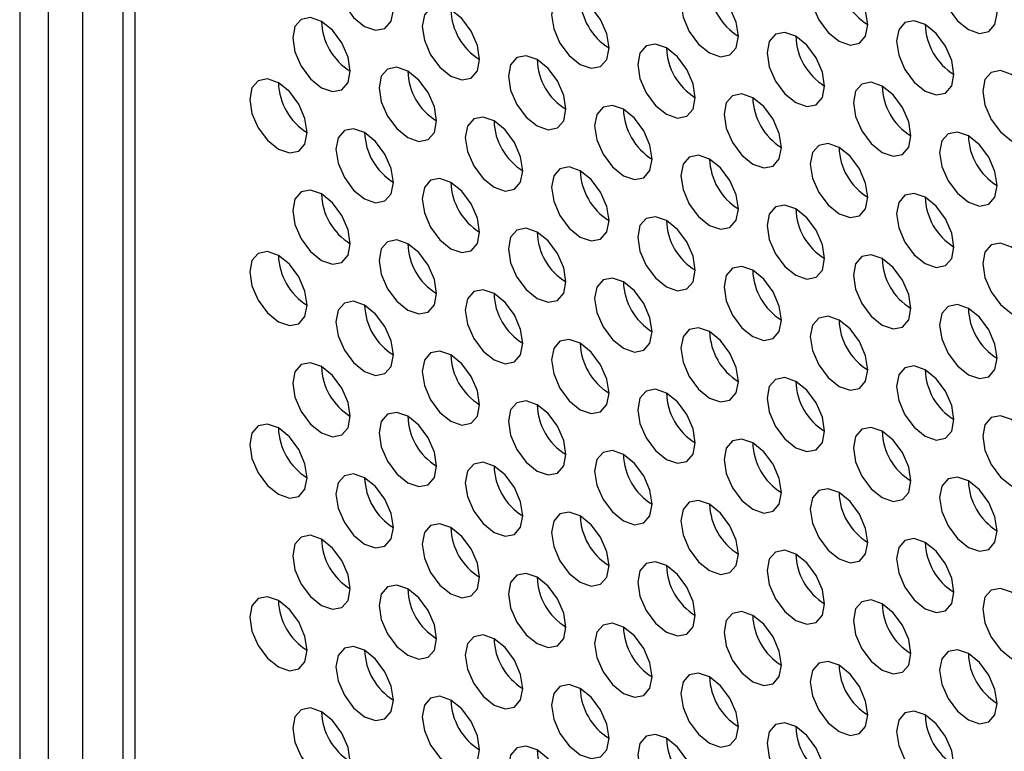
# Model space of a CAD drawing. Header units: millimetres. Extents: x 256 to 1374, y 313 to 1176.
# Tile 135 of 212: x 1053.92 to 1061.99, y 954.64 to 960.64. Entities that reach past the tile are written whole.
import ezdxf

# ---------------------------------------------------------------- set-up
doc = ezdxf.new("R2010")
doc.units = ezdxf.units.MM

msp = doc.modelspace()

# ---------------------------------------------------------------- linework, layer by layer
at = {"color": 7, "linetype": 'Continuous', "lineweight": 30}
for p, q in [((1053.916, 973.0153), (1053.916, 940.8245)), ((1054.1517, 940.9606), (1054.1517, 972.8792)), ((1054.7612, 972.5273), (1054.7612, 941.5049))]:
    msp.add_line(p, q, dxfattribs=at)
at = {"color": 8, "linetype": 'Continuous', "lineweight": 30}
for p, q in [((1054.4346, 944.1178), (1054.4346, 972.7159)), ((1054.8588, 972.471), (1054.8588, 941.3688))]:
    msp.add_line(p, q, dxfattribs=at)
at = {"color": 7, "linetype": 'Continuous', "lineweight": 30, "flags": 128}
for points in [[(1056.9801, 960.721), (1056.9622, 960.8355), (1056.9111, 960.9533), (1056.8346, 961.0565), (1056.7444, 961.1293), (1056.6542, 961.1606), (1056.5778, 961.1458), (1056.5267, 961.087), (1056.5087, 960.9932), (1056.5267, 960.8787), (1056.5778, 960.7609), (1056.6542, 960.6577), (1056.7444, 960.5849), (1056.8346, 960.5536), (1056.9111, 960.5684), (1056.9622, 960.6272), (1056.9801, 960.721)], [(1061.9299, 960.6943), (1061.912, 960.8088), (1061.8609, 960.9266), (1061.7844, 961.0297), (1061.6942, 961.1025), (1061.604, 961.1339), (1061.5275, 961.119), (1061.4764, 961.0602), (1061.4585, 960.9664), (1061.4764, 960.8519), (1061.5275, 960.7341), (1061.604, 960.631), (1061.6942, 960.5582), (1061.7844, 960.5268), (1061.8609, 960.5417), (1061.912, 960.6005), (1061.9299, 960.6943)], [(1060.8692, 960.5989), (1060.8513, 960.7134), (1060.8002, 960.8312), (1060.7237, 960.9344), (1060.6335, 961.0072), (1060.5433, 961.0385), (1060.4669, 961.0237), (1060.4158, 960.9649), (1060.3978, 960.8711), (1060.4158, 960.7565), (1060.4669, 960.6387), (1060.5433, 960.5356), (1060.6335, 960.4628), (1060.7237, 960.4315), (1060.8002, 960.4463), (1060.8513, 960.5051), (1060.8692, 960.5989)], [(1059.8086, 960.5036), (1059.7906, 960.6181), (1059.7395, 960.7359), (1059.6631, 960.839), (1059.5729, 960.9118), (1059.4827, 960.9432), (1059.4062, 960.9283), (1059.3551, 960.8695), (1059.3372, 960.7757), (1059.3551, 960.6612), (1059.4062, 960.5434), (1059.4827, 960.4402), (1059.5729, 960.3674), (1059.6631, 960.3361), (1059.7395, 960.3509), (1059.7906, 960.4098), (1059.8086, 960.5036)], [(1058.7479, 960.4082), (1058.73, 960.5227), (1058.6789, 960.6405), (1058.6024, 960.7436), (1058.5122, 960.8164), (1058.422, 960.8478), (1058.3455, 960.8329), (1058.2945, 960.7741), (1058.2765, 960.6803), (1058.2945, 960.5658), (1058.3455, 960.448), (1058.422, 960.3449), (1058.5122, 960.2721), (1058.6024, 960.2407), (1058.6789, 960.2556), (1058.73, 960.3144), (1058.7479, 960.4082)], [(1057.6873, 960.3128), (1057.6693, 960.4273), (1057.6182, 960.5451), (1057.5418, 960.6483), (1057.4516, 960.7211), (1057.3613, 960.7524), (1057.2849, 960.7376), (1057.2338, 960.6788), (1057.2159, 960.585), (1057.2338, 960.4704), (1057.2849, 960.3526), (1057.3613, 960.2495), (1057.4516, 960.1767), (1057.5418, 960.1454), (1057.6182, 960.1602), (1057.6693, 960.219), (1057.6873, 960.3128)], [(1056.6266, 960.2175), (1056.6086, 960.332), (1056.5576, 960.4498), (1056.4811, 960.5529), (1056.3909, 960.6257), (1056.3007, 960.6571), (1056.2242, 960.6422), (1056.1731, 960.5834), (1056.1552, 960.4896), (1056.1731, 960.3751), (1056.2242, 960.2573), (1056.3007, 960.1541), (1056.3909, 960.0814), (1056.4811, 960.05), (1056.5576, 960.0649), (1056.6086, 960.1237), (1056.6266, 960.2175)], [(1061.5763, 960.1907), (1061.5584, 960.3052), (1061.5073, 960.423), (1061.4308, 960.5262), (1061.3406, 960.599), (1061.2504, 960.6303), (1061.174, 960.6155), (1061.1229, 960.5566), (1061.1049, 960.4628), (1061.1229, 960.3483), (1061.174, 960.2305), (1061.2504, 960.1274), (1061.3406, 960.0546), (1061.4308, 960.0232), (1061.5073, 960.0381), (1061.5584, 960.0969), (1061.5763, 960.1907)], [(1060.5157, 960.0953), (1060.4977, 960.2099), (1060.4466, 960.3277), (1060.3702, 960.4308), (1060.28, 960.5036), (1060.1898, 960.5349), (1060.1133, 960.5201), (1060.0622, 960.4613), (1060.0443, 960.3675), (1060.0622, 960.253), (1060.1133, 960.1352), (1060.1898, 960.032), (1060.28, 959.9592), (1060.3702, 959.9279), (1060.4466, 959.9427), (1060.4977, 960.0015), (1060.5157, 960.0953)], [(1059.455, 960), (1059.4371, 960.1145), (1059.386, 960.2323), (1059.3095, 960.3354), (1059.2193, 960.4082), (1059.1291, 960.4396), (1059.0527, 960.4247), (1059.0016, 960.3659), (1058.9836, 960.2721), (1059.0016, 960.1576), (1059.0527, 960.0398), (1059.1291, 959.9367), (1059.2193, 959.8639), (1059.3095, 959.8325), (1059.386, 959.8474), (1059.4371, 959.9062), (1059.455, 960)], [(1058.3944, 959.9046), (1058.3764, 960.0191), (1058.3253, 960.1369), (1058.2489, 960.2401), (1058.1587, 960.3129), (1058.0685, 960.3442), (1057.992, 960.3294), (1057.9409, 960.2706), (1057.923, 960.1768), (1057.9409, 960.0622), (1057.992, 959.9444), (1058.0685, 959.8413), (1058.1587, 959.7685), (1058.2489, 959.7372), (1058.3253, 959.752), (1058.3764, 959.8108), (1058.3944, 959.9046)], [(1057.3337, 959.8093), (1057.3158, 959.9238), (1057.2647, 960.0416), (1057.1882, 960.1447), (1057.098, 960.2175), (1057.0078, 960.2489), (1056.9313, 960.234), (1056.8802, 960.1752), (1056.8623, 960.0814), (1056.8802, 959.9669), (1056.9313, 959.8491), (1057.0078, 959.7459), (1057.098, 959.6731), (1057.1882, 959.6418), (1057.2647, 959.6567), (1057.3158, 959.7155), (1057.3337, 959.8093)], [(1062.2834, 959.7825), (1062.2655, 959.897), (1062.2144, 960.0148), (1062.1379, 960.118), (1062.0477, 960.1908), (1061.9575, 960.2221), (1061.8811, 960.2072), (1061.83, 960.1484), (1061.812, 960.0546), (1061.83, 959.9401), (1061.8811, 959.8223), (1061.9575, 959.7192), (1062.0477, 959.6464), (1062.1379, 959.615), (1062.2144, 959.6299), (1062.2655, 959.6887), (1062.2834, 959.7825)], [(1056.273, 959.7139), (1056.2551, 959.8284), (1056.204, 959.9462), (1056.1275, 960.0494), (1056.0373, 960.1221), (1055.9471, 960.1535), (1055.8707, 960.1386), (1055.8196, 960.0798), (1055.8016, 959.986), (1055.8196, 959.8715), (1055.8707, 959.7537), (1055.9471, 959.6506), (1056.0373, 959.5778), (1056.1275, 959.5464), (1056.204, 959.5613), (1056.2551, 959.6201), (1056.273, 959.7139)], [(1061.2228, 959.6871), (1061.2048, 959.8017), (1061.1538, 959.9195), (1061.0773, 960.0226), (1060.9871, 960.0954), (1060.8969, 960.1267), (1060.8204, 960.1119), (1060.7693, 960.0531), (1060.7514, 959.9593), (1060.7693, 959.8448), (1060.8204, 959.727), (1060.8969, 959.6238), (1060.9871, 959.551), (1061.0773, 959.5197), (1061.1538, 959.5345), (1061.2048, 959.5933), (1061.2228, 959.6871)], [(1060.1621, 959.5918), (1060.1442, 959.7063), (1060.0931, 959.8241), (1060.0166, 959.9272), (1059.9264, 960), (1059.8362, 960.0314), (1059.7598, 960.0165), (1059.7087, 959.9577), (1059.6907, 959.8639), (1059.7087, 959.7494), (1059.7598, 959.6316), (1059.8362, 959.5285), (1059.9264, 959.4557), (1060.0166, 959.4243), (1060.0931, 959.4392), (1060.1442, 959.498), (1060.1621, 959.5918)], [(1059.1015, 959.4964), (1059.0835, 959.6109), (1059.0324, 959.7287), (1058.956, 959.8319), (1058.8658, 959.9047), (1058.7756, 959.936), (1058.6991, 959.9212), (1058.648, 959.8624), (1058.6301, 959.7686), (1058.648, 959.654), (1058.6991, 959.5362), (1058.7756, 959.4331), (1058.8658, 959.3603), (1058.956, 959.329), (1059.0324, 959.3438), (1059.0835, 959.4026), (1059.1015, 959.4964)], [(1058.0408, 959.4011), (1058.0229, 959.5156), (1057.9718, 959.6334), (1057.8953, 959.7365), (1057.8051, 959.8093), (1057.7149, 959.8407), (1057.6384, 959.8258), (1057.5873, 959.767), (1057.5694, 959.6732), (1057.5873, 959.5587), (1057.6384, 959.4409), (1057.7149, 959.3377), (1057.8051, 959.2649), (1057.8953, 959.2336), (1057.9718, 959.2485), (1058.0229, 959.3073), (1058.0408, 959.4011)], [(1056.9801, 959.3057), (1056.9622, 959.4202), (1056.9111, 959.538), (1056.8346, 959.6411), (1056.7444, 959.7139), (1056.6542, 959.7453), (1056.5778, 959.7304), (1056.5267, 959.6716), (1056.5087, 959.5778), (1056.5267, 959.4633), (1056.5778, 959.3455), (1056.6542, 959.2424), (1056.7444, 959.1696), (1056.8346, 959.1382), (1056.9111, 959.1531), (1056.9622, 959.2119), (1056.9801, 959.3057)], [(1061.9299, 959.2789), (1061.912, 959.3935), (1061.8609, 959.5113), (1061.7844, 959.6144), (1061.6942, 959.6872), (1061.604, 959.7185), (1061.5275, 959.7037), (1061.4764, 959.6449), (1061.4585, 959.5511), (1061.4764, 959.4366), (1061.5275, 959.3188), (1061.604, 959.2156), (1061.6942, 959.1428), (1061.7844, 959.1115), (1061.8609, 959.1263), (1061.912, 959.1851), (1061.9299, 959.2789)], [(1060.8692, 959.1836), (1060.8513, 959.2981), (1060.8002, 959.4159), (1060.7237, 959.519), (1060.6335, 959.5918), (1060.5433, 959.6232), (1060.4669, 959.6083), (1060.4158, 959.5495), (1060.3978, 959.4557), (1060.4158, 959.3412), (1060.4669, 959.2234), (1060.5433, 959.1203), (1060.6335, 959.0475), (1060.7237, 959.0161), (1060.8002, 959.031), (1060.8513, 959.0898), (1060.8692, 959.1836)], [(1059.8086, 959.0882), (1059.7906, 959.2027), (1059.7395, 959.3205), (1059.6631, 959.4237), (1059.5729, 959.4965), (1059.4827, 959.5278), (1059.4062, 959.513), (1059.3551, 959.4541), (1059.3372, 959.3603), (1059.3551, 959.2458), (1059.4062, 959.128), (1059.4827, 959.0249), (1059.5729, 958.9521), (1059.6631, 958.9208), (1059.7395, 958.9356), (1059.7906, 958.9944), (1059.8086, 959.0882)], [(1058.7479, 958.9929), (1058.73, 959.1074), (1058.6789, 959.2252), (1058.6024, 959.3283), (1058.5122, 959.4011), (1058.422, 959.4325), (1058.3455, 959.4176), (1058.2945, 959.3588), (1058.2765, 959.265), (1058.2945, 959.1505), (1058.3455, 959.0327), (1058.422, 958.9295), (1058.5122, 958.8567), (1058.6024, 958.8254), (1058.6789, 958.8402), (1058.73, 958.8991), (1058.7479, 958.9929)], [(1057.6873, 958.8975), (1057.6693, 959.012), (1057.6182, 959.1298), (1057.5418, 959.2329), (1057.4516, 959.3057), (1057.3613, 959.3371), (1057.2849, 959.3222), (1057.2338, 959.2634), (1057.2159, 959.1696), (1057.2338, 959.0551), (1057.2849, 958.9373), (1057.3613, 958.8342), (1057.4516, 958.7614), (1057.5418, 958.73), (1057.6182, 958.7449), (1057.6693, 958.8037), (1057.6873, 958.8975)], [(1056.6266, 958.8021), (1056.6086, 958.9166), (1056.5576, 959.0344), (1056.4811, 959.1376), (1056.3909, 959.2104), (1056.3007, 959.2417), (1056.2242, 959.2269), (1056.1731, 959.1681), (1056.1552, 959.0743), (1056.1731, 958.9597), (1056.2242, 958.8419), (1056.3007, 958.7388), (1056.3909, 958.666), (1056.4811, 958.6347), (1056.5576, 958.6495), (1056.6086, 958.7083), (1056.6266, 958.8021)], [(1061.5763, 958.7754), (1061.5584, 958.8899), (1061.5073, 959.0077), (1061.4308, 959.1108), (1061.3406, 959.1836), (1061.2504, 959.215), (1061.174, 959.2001), (1061.1229, 959.1413), (1061.1049, 959.0475), (1061.1229, 958.933), (1061.174, 958.8152), (1061.2504, 958.7121), (1061.3406, 958.6393), (1061.4308, 958.6079), (1061.5073, 958.6228), (1061.5584, 958.6816), (1061.5763, 958.7754)], [(1060.5157, 958.68), (1060.4977, 958.7945), (1060.4466, 958.9123), (1060.3702, 959.0155), (1060.28, 959.0883), (1060.1898, 959.1196), (1060.1133, 959.1048), (1060.0622, 959.0459), (1060.0443, 958.9521), (1060.0622, 958.8376), (1060.1133, 958.7198), (1060.1898, 958.6167), (1060.28, 958.5439), (1060.3702, 958.5125), (1060.4466, 958.5274), (1060.4977, 958.5862), (1060.5157, 958.68)], [(1059.455, 958.5846), (1059.4371, 958.6992), (1059.386, 958.817), (1059.3095, 958.9201), (1059.2193, 958.9929), (1059.1291, 959.0242), (1059.0527, 959.0094), (1059.0016, 958.9506), (1058.9836, 958.8568), (1059.0016, 958.7423), (1059.0527, 958.6245), (1059.1291, 958.5213), (1059.2193, 958.4485), (1059.3095, 958.4172), (1059.386, 958.432), (1059.4371, 958.4908), (1059.455, 958.5846)], [(1058.3944, 958.4893), (1058.3764, 958.6038), (1058.3253, 958.7216), (1058.2489, 958.8247), (1058.1587, 958.8975), (1058.0685, 958.9289), (1057.992, 958.914), (1057.9409, 958.8552), (1057.923, 958.7614), (1057.9409, 958.6469), (1057.992, 958.5291), (1058.0685, 958.426), (1058.1587, 958.3532), (1058.2489, 958.3218), (1058.3253, 958.3367), (1058.3764, 958.3955), (1058.3944, 958.4893)], [(1057.3337, 958.3939), (1057.3158, 958.5084), (1057.2647, 958.6262), (1057.1882, 958.7294), (1057.098, 958.8022), (1057.0078, 958.8335), (1056.9313, 958.8187), (1056.8802, 958.7599), (1056.8623, 958.6661), (1056.8802, 958.5515), (1056.9313, 958.4337), (1057.0078, 958.3306), (1057.098, 958.2578), (1057.1882, 958.2265), (1057.2647, 958.2413), (1057.3158, 958.3001), (1057.3337, 958.3939)], [(1062.2834, 958.3672), (1062.2655, 958.4817), (1062.2144, 958.5995), (1062.1379, 958.7026), (1062.0477, 958.7754), (1061.9575, 958.8068), (1061.8811, 958.7919), (1061.83, 958.7331), (1061.812, 958.6393), (1061.83, 958.5248), (1061.8811, 958.407), (1061.9575, 958.3038), (1062.0477, 958.2311), (1062.1379, 958.1997), (1062.2144, 958.2146), (1062.2655, 958.2734), (1062.2834, 958.3672)], [(1056.273, 958.2986), (1056.2551, 958.4131), (1056.204, 958.5309), (1056.1275, 958.634), (1056.0373, 958.7068), (1055.9471, 958.7382), (1055.8707, 958.7233), (1055.8196, 958.6645), (1055.8016, 958.5707), (1055.8196, 958.4562), (1055.8707, 958.3384), (1055.9471, 958.2352), (1056.0373, 958.1624), (1056.1275, 958.1311), (1056.204, 958.146), (1056.2551, 958.2048), (1056.273, 958.2986)], [(1061.2228, 958.2718), (1061.2048, 958.3863), (1061.1538, 958.5041), (1061.0773, 958.6073), (1060.9871, 958.6801), (1060.8969, 958.7114), (1060.8204, 958.6965), (1060.7693, 958.6377), (1060.7514, 958.5439), (1060.7693, 958.4294), (1060.8204, 958.3116), (1060.8969, 958.2085), (1060.9871, 958.1357), (1061.0773, 958.1043), (1061.1538, 958.1192), (1061.2048, 958.178), (1061.2228, 958.2718)], [(1060.1621, 958.1764), (1060.1442, 958.291), (1060.0931, 958.4088), (1060.0166, 958.5119), (1059.9264, 958.5847), (1059.8362, 958.616), (1059.7598, 958.6012), (1059.7087, 958.5424), (1059.6907, 958.4486), (1059.7087, 958.3341), (1059.7598, 958.2163), (1059.8362, 958.1131), (1059.9264, 958.0403), (1060.0166, 958.009), (1060.0931, 958.0238), (1060.1442, 958.0826), (1060.1621, 958.1764)], [(1059.1015, 958.0811), (1059.0835, 958.1956), (1059.0324, 958.3134), (1058.956, 958.4165), (1058.8658, 958.4893), (1058.7756, 958.5207), (1058.6991, 958.5058), (1058.648, 958.447), (1058.6301, 958.3532), (1058.648, 958.2387), (1058.6991, 958.1209), (1058.7756, 958.0178), (1058.8658, 957.945), (1058.956, 957.9136), (1059.0324, 957.9285), (1059.0835, 957.9873), (1059.1015, 958.0811)], [(1058.0408, 957.9857), (1058.0229, 958.1002), (1057.9718, 958.218), (1057.8953, 958.3212), (1057.8051, 958.394), (1057.7149, 958.4253), (1057.6384, 958.4105), (1057.5873, 958.3517), (1057.5694, 958.2579), (1057.5873, 958.1433), (1057.6384, 958.0255), (1057.7149, 957.9224), (1057.8051, 957.8496), (1057.8953, 957.8183), (1057.9718, 957.8331), (1058.0229, 957.8919), (1058.0408, 957.9857)], [(1056.9801, 957.8904), (1056.9622, 958.0049), (1056.9111, 958.1227), (1056.8346, 958.2258), (1056.7444, 958.2986), (1056.6542, 958.33), (1056.5778, 958.3151), (1056.5267, 958.2563), (1056.5087, 958.1625), (1056.5267, 958.048), (1056.5778, 957.9302), (1056.6542, 957.827), (1056.7444, 957.7542), (1056.8346, 957.7229), (1056.9111, 957.7378), (1056.9622, 957.7966), (1056.9801, 957.8904)], [(1061.9299, 957.8636), (1061.912, 957.9781), (1061.8609, 958.0959), (1061.7844, 958.1991), (1061.6942, 958.2719), (1061.604, 958.3032), (1061.5275, 958.2883), (1061.4764, 958.2295), (1061.4585, 958.1357), (1061.4764, 958.0212), (1061.5275, 957.9034), (1061.604, 957.8003), (1061.6942, 957.7275), (1061.7844, 957.6961), (1061.8609, 957.711), (1061.912, 957.7698), (1061.9299, 957.8636)], [(1060.8692, 957.7682), (1060.8513, 957.8828), (1060.8002, 958.0006), (1060.7237, 958.1037), (1060.6335, 958.1765), (1060.5433, 958.2078), (1060.4669, 958.193), (1060.4158, 958.1342), (1060.3978, 958.0404), (1060.4158, 957.9259), (1060.4669, 957.8081), (1060.5433, 957.7049), (1060.6335, 957.6321), (1060.7237, 957.6008), (1060.8002, 957.6156), (1060.8513, 957.6744), (1060.8692, 957.7682)], [(1059.8086, 957.6729), (1059.7906, 957.7874), (1059.7395, 957.9052), (1059.6631, 958.0083), (1059.5729, 958.0811), (1059.4827, 958.1125), (1059.4062, 958.0976), (1059.3551, 958.0388), (1059.3372, 957.945), (1059.3551, 957.8305), (1059.4062, 957.7127), (1059.4827, 957.6096), (1059.5729, 957.5368), (1059.6631, 957.5054), (1059.7395, 957.5203), (1059.7906, 957.5791), (1059.8086, 957.6729)], [(1058.7479, 957.5775), (1058.73, 957.692), (1058.6789, 957.8098), (1058.6024, 957.913), (1058.5122, 957.9858), (1058.422, 958.0171), (1058.3455, 958.0023), (1058.2945, 957.9435), (1058.2765, 957.8497), (1058.2945, 957.7351), (1058.3455, 957.6173), (1058.422, 957.5142), (1058.5122, 957.4414), (1058.6024, 957.41), (1058.6789, 957.4249), (1058.73, 957.4837), (1058.7479, 957.5775)], [(1057.6873, 957.4822), (1057.6693, 957.5967), (1057.6182, 957.7145), (1057.5418, 957.8176), (1057.4516, 957.8904), (1057.3613, 957.9218), (1057.2849, 957.9069), (1057.2338, 957.8481), (1057.2159, 957.7543), (1057.2338, 957.6398), (1057.2849, 957.522), (1057.3613, 957.4188), (1057.4516, 957.346), (1057.5418, 957.3147), (1057.6182, 957.3295), (1057.6693, 957.3884), (1057.6873, 957.4822)], [(1056.6266, 957.3868), (1056.6086, 957.5013), (1056.5576, 957.6191), (1056.4811, 957.7222), (1056.3909, 957.795), (1056.3007, 957.8264), (1056.2242, 957.8115), (1056.1731, 957.7527), (1056.1552, 957.6589), (1056.1731, 957.5444), (1056.2242, 957.4266), (1056.3007, 957.3235), (1056.3909, 957.2507), (1056.4811, 957.2193), (1056.5576, 957.2342), (1056.6086, 957.293), (1056.6266, 957.3868)], [(1061.5763, 957.36), (1061.5584, 957.4746), (1061.5073, 957.5923), (1061.4308, 957.6955), (1061.3406, 957.7683), (1061.2504, 957.7996), (1061.174, 957.7848), (1061.1229, 957.726), (1061.1049, 957.6322), (1061.1229, 957.5177), (1061.174, 957.3999), (1061.2504, 957.2967), (1061.3406, 957.2239), (1061.4308, 957.1926), (1061.5073, 957.2074), (1061.5584, 957.2662), (1061.5763, 957.36)], [(1060.5157, 957.2647), (1060.4977, 957.3792), (1060.4466, 957.497), (1060.3702, 957.6001), (1060.28, 957.6729), (1060.1898, 957.7043), (1060.1133, 957.6894), (1060.0622, 957.6306), (1060.0443, 957.5368), (1060.0622, 957.4223), (1060.1133, 957.3045), (1060.1898, 957.2013), (1060.28, 957.1286), (1060.3702, 957.0972), (1060.4466, 957.1121), (1060.4977, 957.1709), (1060.5157, 957.2647)], [(1059.455, 957.1693), (1059.4371, 957.2838), (1059.386, 957.4016), (1059.3095, 957.5048), (1059.2193, 957.5776), (1059.1291, 957.6089), (1059.0527, 957.5941), (1059.0016, 957.5352), (1058.9836, 957.4414), (1059.0016, 957.3269), (1059.0527, 957.2091), (1059.1291, 957.106), (1059.2193, 957.0332), (1059.3095, 957.0018), (1059.386, 957.0167), (1059.4371, 957.0755), (1059.455, 957.1693)], [(1058.3944, 957.0739), (1058.3764, 957.1885), (1058.3253, 957.3063), (1058.2489, 957.4094), (1058.1587, 957.4822), (1058.0685, 957.5135), (1057.992, 957.4987), (1057.9409, 957.4399), (1057.923, 957.3461), (1057.9409, 957.2316), (1057.992, 957.1138), (1058.0685, 957.0106), (1058.1587, 956.9378), (1058.2489, 956.9065), (1058.3253, 956.9213), (1058.3764, 956.9801), (1058.3944, 957.0739)], [(1057.3337, 956.9786), (1057.3158, 957.0931), (1057.2647, 957.2109), (1057.1882, 957.314), (1057.098, 957.3868), (1057.0078, 957.4182), (1056.9313, 957.4033), (1056.8802, 957.3445), (1056.8623, 957.2507), (1056.8802, 957.1362), (1056.9313, 957.0184), (1057.0078, 956.9153), (1057.098, 956.8425), (1057.1882, 956.8111), (1057.2647, 956.826), (1057.3158, 956.8848), (1057.3337, 956.9786)], [(1062.2834, 956.9518), (1062.2655, 957.0663), (1062.2144, 957.1841), (1062.1379, 957.2873), (1062.0477, 957.3601), (1061.9575, 957.3914), (1061.8811, 957.3766), (1061.83, 957.3178), (1061.812, 957.224), (1061.83, 957.1095), (1061.8811, 956.9917), (1061.9575, 956.8885), (1062.0477, 956.8157), (1062.1379, 956.7844), (1062.2144, 956.7992), (1062.2655, 956.858), (1062.2834, 956.9518)], [(1056.273, 956.8832), (1056.2551, 956.9977), (1056.204, 957.1155), (1056.1275, 957.2187), (1056.0373, 957.2915), (1055.9471, 957.3228), (1055.8707, 957.308), (1055.8196, 957.2492), (1055.8016, 957.1554), (1055.8196, 957.0408), (1055.8707, 956.923), (1055.9471, 956.8199), (1056.0373, 956.7471), (1056.1275, 956.7158), (1056.204, 956.7306), (1056.2551, 956.7894), (1056.273, 956.8832)], [(1061.2228, 956.8565), (1061.2048, 956.971), (1061.1538, 957.0888), (1061.0773, 957.1919), (1060.9871, 957.2647), (1060.8969, 957.2961), (1060.8204, 957.2812), (1060.7693, 957.2224), (1060.7514, 957.1286), (1060.7693, 957.0141), (1060.8204, 956.8963), (1060.8969, 956.7931), (1060.9871, 956.7204), (1061.0773, 956.689), (1061.1538, 956.7039), (1061.2048, 956.7627), (1061.2228, 956.8565)], [(1060.1621, 956.7611), (1060.1442, 956.8756), (1060.0931, 956.9934), (1060.0166, 957.0966), (1059.9264, 957.1694), (1059.8362, 957.2007), (1059.7598, 957.1859), (1059.7087, 957.127), (1059.6907, 957.0332), (1059.7087, 956.9187), (1059.7598, 956.8009), (1059.8362, 956.6978), (1059.9264, 956.625), (1060.0166, 956.5936), (1060.0931, 956.6085), (1060.1442, 956.6673), (1060.1621, 956.7611)], [(1059.1015, 956.6657), (1059.0835, 956.7803), (1059.0324, 956.8981), (1058.956, 957.0012), (1058.8658, 957.074), (1058.7756, 957.1053), (1058.6991, 957.0905), (1058.648, 957.0317), (1058.6301, 956.9379), (1058.648, 956.8234), (1058.6991, 956.7056), (1058.7756, 956.6024), (1058.8658, 956.5296), (1058.956, 956.4983), (1059.0324, 956.5131), (1059.0835, 956.5719), (1059.1015, 956.6657)], [(1058.0408, 956.5704), (1058.0229, 956.6849), (1057.9718, 956.8027), (1057.8953, 956.9058), (1057.8051, 956.9786), (1057.7149, 957.01), (1057.6384, 956.9951), (1057.5873, 956.9363), (1057.5694, 956.8425), (1057.5873, 956.728), (1057.6384, 956.6102), (1057.7149, 956.5071), (1057.8051, 956.4343), (1057.8953, 956.4029), (1057.9718, 956.4178), (1058.0229, 956.4766), (1058.0408, 956.5704)], [(1056.9801, 956.475), (1056.9622, 956.5895), (1056.9111, 956.7073), (1056.8346, 956.8105), (1056.7444, 956.8833), (1056.6542, 956.9146), (1056.5778, 956.8998), (1056.5267, 956.841), (1056.5087, 956.7472), (1056.5267, 956.6326), (1056.5778, 956.5148), (1056.6542, 956.4117), (1056.7444, 956.3389), (1056.8346, 956.3076), (1056.9111, 956.3224), (1056.9622, 956.3812), (1056.9801, 956.475)], [(1061.9299, 956.4483), (1061.912, 956.5628), (1061.8609, 956.6806), (1061.7844, 956.7837), (1061.6942, 956.8565), (1061.604, 956.8879), (1061.5275, 956.873), (1061.4764, 956.8142), (1061.4585, 956.7204), (1061.4764, 956.6059), (1061.5275, 956.4881), (1061.604, 956.3849), (1061.6942, 956.3122), (1061.7844, 956.2808), (1061.8609, 956.2957), (1061.912, 956.3545), (1061.9299, 956.4483)], [(1060.8692, 956.3529), (1060.8513, 956.4674), (1060.8002, 956.5852), (1060.7237, 956.6884), (1060.6335, 956.7612), (1060.5433, 956.7925), (1060.4669, 956.7776), (1060.4158, 956.7188), (1060.3978, 956.625), (1060.4158, 956.5105), (1060.4669, 956.3927), (1060.5433, 956.2896), (1060.6335, 956.2168), (1060.7237, 956.1854), (1060.8002, 956.2003), (1060.8513, 956.2591), (1060.8692, 956.3529)], [(1059.8086, 956.2575), (1059.7906, 956.3721), (1059.7395, 956.4899), (1059.6631, 956.593), (1059.5729, 956.6658), (1059.4827, 956.6971), (1059.4062, 956.6823), (1059.3551, 956.6235), (1059.3372, 956.5297), (1059.3551, 956.4152), (1059.4062, 956.2974), (1059.4827, 956.1942), (1059.5729, 956.1214), (1059.6631, 956.0901), (1059.7395, 956.1049), (1059.7906, 956.1637), (1059.8086, 956.2575)], [(1058.7479, 956.1622), (1058.73, 956.2767), (1058.6789, 956.3945), (1058.6024, 956.4976), (1058.5122, 956.5704), (1058.422, 956.6018), (1058.3455, 956.5869), (1058.2945, 956.5281), (1058.2765, 956.4343), (1058.2945, 956.3198), (1058.3455, 956.202), (1058.422, 956.0989), (1058.5122, 956.0261), (1058.6024, 955.9947), (1058.6789, 956.0096), (1058.73, 956.0684), (1058.7479, 956.1622)], [(1057.6873, 956.0668), (1057.6693, 956.1813), (1057.6182, 956.2991), (1057.5418, 956.4023), (1057.4516, 956.4751), (1057.3613, 956.5064), (1057.2849, 956.4916), (1057.2338, 956.4328), (1057.2159, 956.339), (1057.2338, 956.2244), (1057.2849, 956.1066), (1057.3613, 956.0035), (1057.4516, 955.9307), (1057.5418, 955.8993), (1057.6182, 955.9142), (1057.6693, 955.973), (1057.6873, 956.0668)], [(1056.6266, 955.9715), (1056.6086, 956.086), (1056.5576, 956.2038), (1056.4811, 956.3069), (1056.3909, 956.3797), (1056.3007, 956.4111), (1056.2242, 956.3962), (1056.1731, 956.3374), (1056.1552, 956.2436), (1056.1731, 956.1291), (1056.2242, 956.0113), (1056.3007, 955.9081), (1056.3909, 955.8353), (1056.4811, 955.804), (1056.5576, 955.8188), (1056.6086, 955.8777), (1056.6266, 955.9715)], [(1061.5763, 955.9447), (1061.5584, 956.0592), (1061.5073, 956.177), (1061.4308, 956.2802), (1061.3406, 956.3529), (1061.2504, 956.3843), (1061.174, 956.3694), (1061.1229, 956.3106), (1061.1049, 956.2168), (1061.1229, 956.1023), (1061.174, 955.9845), (1061.2504, 955.8814), (1061.3406, 955.8086), (1061.4308, 955.7772), (1061.5073, 955.7921), (1061.5584, 955.8509), (1061.5763, 955.9447)], [(1060.5157, 955.8493), (1060.4977, 955.9638), (1060.4466, 956.0816), (1060.3702, 956.1848), (1060.28, 956.2576), (1060.1898, 956.2889), (1060.1133, 956.2741), (1060.0622, 956.2153), (1060.0443, 956.1215), (1060.0622, 956.007), (1060.1133, 955.8892), (1060.1898, 955.786), (1060.28, 955.7132), (1060.3702, 955.6819), (1060.4466, 955.6967), (1060.4977, 955.7555), (1060.5157, 955.8493)], [(1059.455, 955.754), (1059.4371, 955.8685), (1059.386, 955.9863), (1059.3095, 956.0894), (1059.2193, 956.1622), (1059.1291, 956.1936), (1059.0527, 956.1787), (1059.0016, 956.1199), (1058.9836, 956.0261), (1059.0016, 955.9116), (1059.0527, 955.7938), (1059.1291, 955.6906), (1059.2193, 955.6179), (1059.3095, 955.5865), (1059.386, 955.6014), (1059.4371, 955.6602), (1059.455, 955.754)], [(1058.3944, 955.6586), (1058.3764, 955.7731), (1058.3253, 955.8909), (1058.2489, 955.9941), (1058.1587, 956.0669), (1058.0685, 956.0982), (1057.992, 956.0834), (1057.9409, 956.0245), (1057.923, 955.9307), (1057.9409, 955.8162), (1057.992, 955.6984), (1058.0685, 955.5953), (1058.1587, 955.5225), (1058.2489, 955.4911), (1058.3253, 955.506), (1058.3764, 955.5648), (1058.3944, 955.6586)], [(1057.3337, 955.5632), (1057.3158, 955.6778), (1057.2647, 955.7956), (1057.1882, 955.8987), (1057.098, 955.9715), (1057.0078, 956.0028), (1056.9313, 955.988), (1056.8802, 955.9292), (1056.8623, 955.8354), (1056.8802, 955.7209), (1056.9313, 955.6031), (1057.0078, 955.4999), (1057.098, 955.4271), (1057.1882, 955.3958), (1057.2647, 955.4106), (1057.3158, 955.4694), (1057.3337, 955.5632)], [(1056.273, 955.4679), (1056.2551, 955.5824), (1056.204, 955.7002), (1056.1275, 955.8033), (1056.0373, 955.8761), (1055.9471, 955.9075), (1055.8707, 955.8926), (1055.8196, 955.8338), (1055.8016, 955.74), (1055.8196, 955.6255), (1055.8707, 955.5077), (1055.9471, 955.4046), (1056.0373, 955.3318), (1056.1275, 955.3004), (1056.204, 955.3153), (1056.2551, 955.3741), (1056.273, 955.4679)], [(1062.2834, 955.5365), (1062.2655, 955.651), (1062.2144, 955.7688), (1062.1379, 955.872), (1062.0477, 955.9447), (1061.9575, 955.9761), (1061.8811, 955.9612), (1061.83, 955.9024), (1061.812, 955.8086), (1061.83, 955.6941), (1061.8811, 955.5763), (1061.9575, 955.4732), (1062.0477, 955.4004), (1062.1379, 955.369), (1062.2144, 955.3839), (1062.2655, 955.4427), (1062.2834, 955.5365)], [(1061.2228, 955.4411), (1061.2048, 955.5556), (1061.1538, 955.6734), (1061.0773, 955.7766), (1060.9871, 955.8494), (1060.8969, 955.8807), (1060.8204, 955.8659), (1060.7693, 955.8071), (1060.7514, 955.7133), (1060.7693, 955.5988), (1060.8204, 955.481), (1060.8969, 955.3778), (1060.9871, 955.305), (1061.0773, 955.2737), (1061.1538, 955.2885), (1061.2048, 955.3473), (1061.2228, 955.4411)], [(1060.1621, 955.3458), (1060.1442, 955.4603), (1060.0931, 955.5781), (1060.0166, 955.6812), (1059.9264, 955.754), (1059.8362, 955.7854), (1059.7598, 955.7705), (1059.7087, 955.7117), (1059.6907, 955.6179), (1059.7087, 955.5034), (1059.7598, 955.3856), (1059.8362, 955.2824), (1059.9264, 955.2097), (1060.0166, 955.1783), (1060.0931, 955.1932), (1060.1442, 955.252), (1060.1621, 955.3458)], [(1059.1015, 955.2504), (1059.0835, 955.3649), (1059.0324, 955.4827), (1058.956, 955.5859), (1058.8658, 955.6587), (1058.7756, 955.69), (1058.6991, 955.6752), (1058.648, 955.6163), (1058.6301, 955.5225), (1058.648, 955.408), (1058.6991, 955.2902), (1058.7756, 955.1871), (1058.8658, 955.1143), (1058.956, 955.0829), (1059.0324, 955.0978), (1059.0835, 955.1566), (1059.1015, 955.2504)], [(1058.0408, 955.155), (1058.0229, 955.2696), (1057.9718, 955.3874), (1057.8953, 955.4905), (1057.8051, 955.5633), (1057.7149, 955.5946), (1057.6384, 955.5798), (1057.5873, 955.521), (1057.5694, 955.4272), (1057.5873, 955.3127), (1057.6384, 955.1949), (1057.7149, 955.0917), (1057.8051, 955.0189), (1057.8953, 954.9876), (1057.9718, 955.0024), (1058.0229, 955.0612), (1058.0408, 955.155)], [(1056.9801, 955.0597), (1056.9622, 955.1742), (1056.9111, 955.292), (1056.8346, 955.3951), (1056.7444, 955.4679), (1056.6542, 955.4993), (1056.5778, 955.4844), (1056.5267, 955.4256), (1056.5087, 955.3318), (1056.5267, 955.2173), (1056.5778, 955.0995), (1056.6542, 954.9964), (1056.7444, 954.9236), (1056.8346, 954.8922), (1056.9111, 954.9071), (1056.9622, 954.9659), (1056.9801, 955.0597)], [(1061.9299, 955.0329), (1061.912, 955.1474), (1061.8609, 955.2652), (1061.7844, 955.3684), (1061.6942, 955.4412), (1061.604, 955.4725), (1061.5275, 955.4577), (1061.4764, 955.3989), (1061.4585, 955.3051), (1061.4764, 955.1905), (1061.5275, 955.0728), (1061.604, 954.9696), (1061.6942, 954.8968), (1061.7844, 954.8655), (1061.8609, 954.8803), (1061.912, 954.9391), (1061.9299, 955.0329)], [(1060.8692, 954.9376), (1060.8513, 955.0521), (1060.8002, 955.1699), (1060.7237, 955.273), (1060.6335, 955.3458), (1060.5433, 955.3772), (1060.4669, 955.3623), (1060.4158, 955.3035), (1060.3978, 955.2097), (1060.4158, 955.0952), (1060.4669, 954.9774), (1060.5433, 954.8742), (1060.6335, 954.8015), (1060.7237, 954.7701), (1060.8002, 954.785), (1060.8513, 954.8438), (1060.8692, 954.9376)], [(1059.8086, 954.8422), (1059.7906, 954.9567), (1059.7395, 955.0745), (1059.6631, 955.1777), (1059.5729, 955.2505), (1059.4827, 955.2818), (1059.4062, 955.2669), (1059.3551, 955.2081), (1059.3372, 955.1143), (1059.3551, 954.9998), (1059.4062, 954.882), (1059.4827, 954.7789), (1059.5729, 954.7061), (1059.6631, 954.6747), (1059.7395, 954.6896), (1059.7906, 954.7484), (1059.8086, 954.8422)], [(1058.7479, 954.7468), (1058.73, 954.8614), (1058.6789, 954.9792), (1058.6024, 955.0823), (1058.5122, 955.1551), (1058.422, 955.1864), (1058.3455, 955.1716), (1058.2945, 955.1128), (1058.2765, 955.019), (1058.2945, 954.9045), (1058.3455, 954.7867), (1058.422, 954.6835), (1058.5122, 954.6107), (1058.6024, 954.5794), (1058.6789, 954.5942), (1058.73, 954.653), (1058.7479, 954.7468)], [(1057.6873, 954.6515), (1057.6693, 954.766), (1057.6182, 954.8838), (1057.5418, 954.9869), (1057.4516, 955.0597), (1057.3613, 955.0911), (1057.2849, 955.0762), (1057.2338, 955.0174), (1057.2159, 954.9236), (1057.2338, 954.8091), (1057.2849, 954.6913), (1057.3613, 954.5882), (1057.4516, 954.5154), (1057.5418, 954.484), (1057.6182, 954.4989), (1057.6693, 954.5577), (1057.6873, 954.6515)], [(1056.6266, 954.5561), (1056.6086, 954.6706), (1056.5576, 954.7884), (1056.4811, 954.8916), (1056.3909, 954.9644), (1056.3007, 954.9957), (1056.2242, 954.9809), (1056.1731, 954.9221), (1056.1552, 954.8283), (1056.1731, 954.7137), (1056.2242, 954.5959), (1056.3007, 954.4928), (1056.3909, 954.42), (1056.4811, 954.3886), (1056.5576, 954.4035), (1056.6086, 954.4623), (1056.6266, 954.5561)], [(1061.5763, 954.5294), (1061.5584, 954.6439), (1061.5073, 954.7617), (1061.4308, 954.8648), (1061.3406, 954.9376), (1061.2504, 954.969), (1061.174, 954.9541), (1061.1229, 954.8953), (1061.1049, 954.8015), (1061.1229, 954.687), (1061.174, 954.5692), (1061.2504, 954.466), (1061.3406, 954.3933), (1061.4308, 954.3619), (1061.5073, 954.3768), (1061.5584, 954.4356), (1061.5763, 954.5294)], [(1060.5157, 954.434), (1060.4977, 954.5485), (1060.4466, 954.6663), (1060.3702, 954.7695), (1060.28, 954.8422), (1060.1898, 954.8736), (1060.1133, 954.8587), (1060.0622, 954.7999), (1060.0443, 954.7061), (1060.0622, 954.5916), (1060.1133, 954.4738), (1060.1898, 954.3707), (1060.28, 954.2979), (1060.3702, 954.2665), (1060.4466, 954.2814), (1060.4977, 954.3402), (1060.5157, 954.434)], [(1059.455, 954.3386), (1059.4371, 954.4532), (1059.386, 954.571), (1059.3095, 954.6741), (1059.2193, 954.7469), (1059.1291, 954.7782), (1059.0527, 954.7634), (1059.0016, 954.7046), (1058.9836, 954.6108), (1059.0016, 954.4963), (1059.0527, 954.3785), (1059.1291, 954.2753), (1059.2193, 954.2025), (1059.3095, 954.1712), (1059.386, 954.186), (1059.4371, 954.2448), (1059.455, 954.3386)], [(1058.3944, 954.2433), (1058.3764, 954.3578), (1058.3253, 954.4756), (1058.2489, 954.5787), (1058.1587, 954.6515), (1058.0685, 954.6829), (1057.992, 954.668), (1057.9409, 954.6092), (1057.923, 954.5154), (1057.9409, 954.4009), (1057.992, 954.2831), (1058.0685, 954.1799), (1058.1587, 954.1072), (1058.2489, 954.0758), (1058.3253, 954.0907), (1058.3764, 954.1495), (1058.3944, 954.2433)]]:
    msp.add_lwpolyline(points, dxfattribs=at)
at = {"color": 7, "linetype": 'Continuous', "lineweight": 30}
for centre, start, end in [((1061.129, 961.021), 181.60339, 238.39168), ((1060.0684, 960.9257), 181.60169, 238.3924), ((1059.0077, 960.8303), 181.60169, 238.3924), ((1057.947, 960.7349), 181.60169, 238.3924), ((1056.8864, 960.6396), 181.60105, 238.39303), ((1061.8361, 960.6128), 181.60169, 238.3924), ((1060.7755, 960.5175), 181.60217, 238.39192), ((1059.7148, 960.4221), 181.60217, 238.39192), ((1058.6541, 960.3267), 181.60217, 238.39192), ((1057.5935, 960.2314), 181.60153, 238.39255), ((1056.5328, 960.136), 181.60124, 238.39383), ((1061.4826, 960.1093), 181.60212, 238.39295), ((1060.4219, 960.0139), 181.60212, 238.39295), ((1059.3613, 959.9185), 181.60212, 238.39295), ((1058.3006, 959.8232), 181.60148, 238.39359), ((1057.2399, 959.7278), 181.60251, 238.39256), ((1062.1897, 959.7011), 181.60339, 238.39168), ((1061.129, 959.6057), 181.60339, 238.39168), ((1060.0684, 959.5103), 181.60169, 238.3924), ((1059.0077, 959.4149), 181.60105, 238.39303), ((1057.947, 959.3196), 181.60081, 238.39327), ((1056.8864, 959.2242), 181.60081, 238.39327), ((1061.8361, 959.1975), 181.60169, 238.3924), ((1060.7755, 959.1021), 181.60217, 238.39192), ((1059.7148, 959.0068), 181.60153, 238.39255), ((1058.6541, 958.9114), 181.60129, 238.39279), ((1057.5935, 958.816), 181.60129, 238.39279), ((1056.5328, 958.7207), 181.60124, 238.39383), ((1061.4826, 958.6939), 181.60212, 238.39295), ((1060.4219, 958.5985), 181.60148, 238.39359), ((1059.3612, 958.5032), 181.60124, 238.39383), ((1058.3006, 958.4078), 181.60124, 238.39383), ((1057.2399, 958.3125), 181.60251, 238.39256), ((1062.1897, 958.2857), 181.60339, 238.39168), ((1061.129, 958.1904), 181.60275, 238.39232), ((1060.0683, 958.095), 181.60081, 238.39327), ((1059.0077, 957.9996), 181.60081, 238.39327), ((1057.947, 957.9042), 181.60081, 238.39327), ((1056.8864, 957.8089), 181.60081, 238.39327), ((1061.8361, 957.7821), 181.60105, 238.39303), ((1060.7755, 957.6868), 181.60129, 238.39279), ((1059.7148, 957.5914), 181.60129, 238.39279), ((1058.6541, 957.496), 181.60129, 238.39279), ((1057.5935, 957.4007), 181.60129, 238.39279), ((1056.5328, 957.3053), 181.60124, 238.39383), ((1061.4826, 957.2786), 181.60124, 238.39383), ((1060.4219, 957.1832), 181.60124, 238.39383), ((1059.3612, 957.0878), 181.60124, 238.39383), ((1058.3006, 956.9925), 181.60124, 238.39383), ((1057.2399, 956.8971), 181.60251, 238.39256), ((1062.1897, 956.8704), 181.60251, 238.39256), ((1061.129, 956.775), 181.60251, 238.39256), ((1060.0683, 956.6796), 181.60081, 238.39327), ((1059.0077, 956.5843), 181.60081, 238.39327), ((1057.947, 956.4889), 181.60081, 238.39327), ((1056.8864, 956.3935), 181.60081, 238.39327), ((1061.8361, 956.3668), 181.60081, 238.39327), ((1060.7755, 956.2714), 181.60129, 238.39279), ((1059.7148, 956.1761), 181.60129, 238.39279), ((1058.6541, 956.0807), 181.60129, 238.39279), ((1057.5935, 955.9853), 181.60129, 238.39279), ((1056.5328, 955.89), 181.60124, 238.39383), ((1061.4826, 955.8632), 181.60124, 238.39383), ((1060.4219, 955.7679), 181.60124, 238.39383), ((1059.3612, 955.6725), 181.60124, 238.39383), ((1058.3006, 955.5771), 181.60124, 238.39383), ((1057.2399, 955.4818), 181.60251, 238.39256), ((1062.1897, 955.455), 181.60251, 238.39256), ((1061.129, 955.3597), 181.60251, 238.39256), ((1060.0683, 955.2643), 181.60081, 238.39327), ((1059.0077, 955.1689), 181.60081, 238.39327), ((1057.947, 955.0736), 181.60081, 238.39327), ((1056.8864, 954.9782), 181.60081, 238.39327), ((1061.8361, 954.9515), 181.60081, 238.39327), ((1060.7755, 954.8561), 181.60129, 238.39279), ((1059.7148, 954.7607), 181.60129, 238.39279), ((1058.6541, 954.6654), 181.60129, 238.39279)]:
    msp.add_arc(centre, 0.4957, start, end, dxfattribs=at)

doc.saveas('drawing.dxf')
